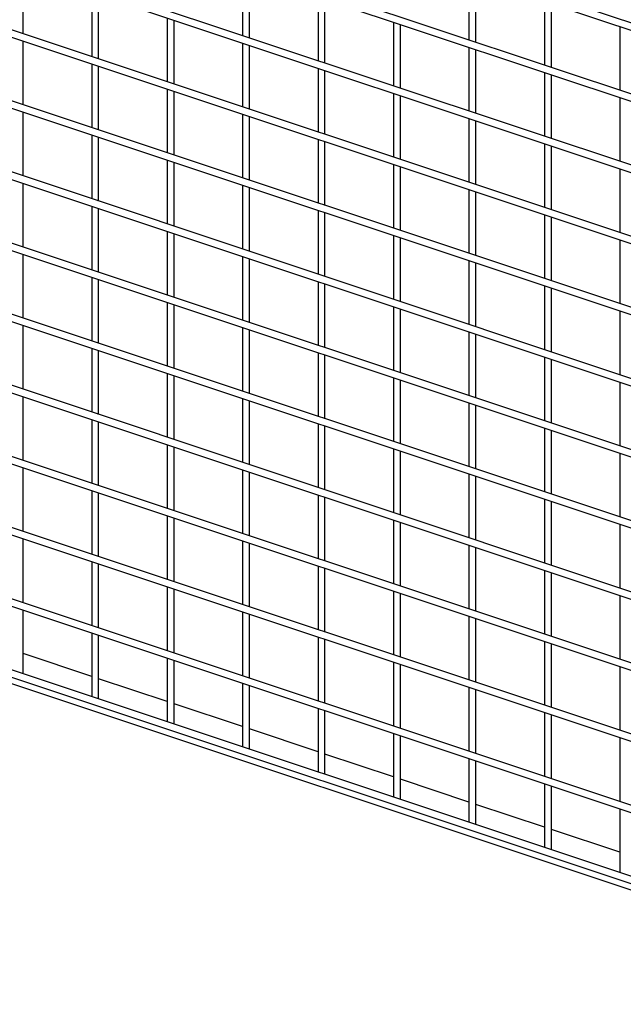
# Model space of a CAD drawing. Header units: inches. Extents: x 0.2 to 10.8, y 0.2 to 8.2.
# Tile 47 of 57: x 9.038 to 9.616, y 5.308 to 6.251. Entities that reach past the tile are written whole.
import ezdxf

# ---------------------------------------------------------------- set-up
doc = ezdxf.new("R2010")
doc.units = ezdxf.units.IN
doc.header["$MEASUREMENT"] = 0

msp = doc.modelspace()

# ---------------------------------------------------------------- linework, layer by layer
for p, q in [((10.10763, 6.08611), (8.62065, 6.58172)), ((8.61977, 6.57499), (10.10763, 6.07908)), ((10.10763, 6.01807), (8.62065, 6.51367)), ((8.61977, 6.50694), (10.10763, 6.01104)), ((10.10763, 5.95002), (8.62065, 6.44563)), ((8.61977, 6.4389), (10.10763, 5.94299)), ((8.61977, 6.37085), (10.10763, 5.87495)), ((10.10763, 5.88198), (8.62065, 6.37758)), ((10.10763, 5.81393), (8.62065, 6.30954)), ((8.61977, 6.30281), (10.10763, 5.8069)), ((9.04183, 6.23721), (9.04183, 6.29822)), ((9.25167, 6.29633), (9.25167, 6.23531)), ((9.25833, 6.23309), (9.25833, 6.29411)), ((9.46817, 6.29221), (9.46817, 6.2312)), ((9.47484, 6.22897), (9.47484, 6.28999)), ((9.10733, 6.27639), (9.10733, 6.21538)), ((9.11399, 6.21315), (9.11399, 6.27417)), ((9.32383, 6.27228), (9.32383, 6.21126)), ((9.3305, 6.20904), (9.3305, 6.27006)), ((9.54034, 6.26816), (9.54034, 6.20714)), ((9.54701, 6.20492), (9.54701, 6.26594)), ((9.1795, 6.25234), (9.1795, 6.19132)), ((9.18616, 6.1891), (9.18616, 6.25012)), ((9.396, 6.24822), (9.396, 6.18721)), ((10.10763, 5.74589), (8.62065, 6.24149)), ((9.40267, 6.18498), (9.40267, 6.246)), ((9.61251, 6.24411), (9.61251, 6.18309)), ((8.61977, 6.23476), (10.10763, 5.73886)), ((9.04183, 6.16916), (9.04183, 6.23018)), ((9.25167, 6.22829), (9.25167, 6.16727)), ((9.25833, 6.16505), (9.25833, 6.22606)), ((9.46817, 6.22417), (9.46817, 6.16315)), ((9.47484, 6.16093), (9.47484, 6.22195)), ((9.10733, 6.20835), (9.10733, 6.14733)), ((9.11399, 6.14511), (9.11399, 6.20613)), ((9.32383, 6.20423), (9.32383, 6.14321)), ((9.3305, 6.14099), (9.3305, 6.20201)), ((9.54034, 6.20012), (9.54034, 6.1391)), ((9.54701, 6.13688), (9.54701, 6.19789)), ((9.1795, 6.18429), (9.1795, 6.12328)), ((9.18616, 6.12105), (9.18616, 6.18207)), ((10.10763, 5.67784), (8.62065, 6.17345)), ((9.396, 6.18018), (9.396, 6.11916)), ((9.40267, 6.11694), (9.40267, 6.17796)), ((9.61251, 6.17606), (9.61251, 6.11504)), ((8.61977, 6.16672), (10.10763, 5.67081)), ((9.04183, 6.10112), (9.04183, 6.16213)), ((9.25167, 6.16024), (9.25167, 6.09922)), ((9.25833, 6.097), (9.25833, 6.15802)), ((9.46817, 6.15612), (9.46817, 6.09511)), ((9.47484, 6.09288), (9.47484, 6.1539)), ((9.10733, 6.1403), (9.10733, 6.07928)), ((9.11399, 6.07706), (9.11399, 6.13808)), ((9.32383, 6.13619), (9.32383, 6.07517)), ((9.3305, 6.07295), (9.3305, 6.13396)), ((9.54034, 6.13207), (9.54034, 6.07105)), ((9.54701, 6.06883), (9.54701, 6.12985)), ((9.1795, 6.11625), (9.1795, 6.05523)), ((10.10763, 5.6098), (8.62065, 6.1054)), ((9.18616, 6.05301), (9.18616, 6.11403)), ((9.396, 6.11213), (9.396, 6.05112)), ((9.40267, 6.04889), (9.40267, 6.10991)), ((9.61251, 6.10802), (9.61251, 6.047)), ((8.61977, 6.09867), (10.10763, 5.60277)), ((9.04183, 6.03307), (9.04183, 6.09409)), ((9.25167, 6.0922), (9.25167, 6.03118)), ((9.25833, 6.02896), (9.25833, 6.08997)), ((9.46817, 6.08808), (9.46817, 6.02706)), ((9.47484, 6.02484), (9.47484, 6.08586)), ((9.10733, 6.07226), (9.10733, 6.01124)), ((9.11399, 6.00902), (9.11399, 6.07004)), ((9.32383, 6.06814), (9.32383, 6.00712)), ((9.3305, 6.0049), (9.3305, 6.06592)), ((9.54034, 6.06403), (9.54034, 6.00301)), ((9.54701, 6.00079), (9.54701, 6.0618)), ((9.1795, 6.0482), (9.1795, 5.98719)), ((9.18616, 5.98496), (9.18616, 6.04598)), ((9.396, 6.04409), (9.396, 5.98307)), ((9.40267, 5.98085), (9.40267, 6.04187)), ((9.61251, 6.03997), (9.61251, 5.97895)), ((8.61977, 6.03063), (10.10763, 5.53472)), ((10.10763, 5.54175), (8.62065, 6.03736)), ((9.04183, 5.96503), (9.04183, 6.02604)), ((9.25167, 6.02415), (9.25167, 5.96313)), ((9.25833, 5.96091), (9.25833, 6.02193)), ((9.46817, 6.02003), (9.46817, 5.95902)), ((9.47484, 5.95679), (9.47484, 6.01781)), ((9.10733, 6.00421), (9.10733, 5.94319)), ((9.11399, 5.94097), (9.11399, 6.00199)), ((9.32383, 6.0001), (9.32383, 5.93908)), ((9.3305, 5.93686), (9.3305, 5.99787)), ((9.54034, 5.99598), (9.54034, 5.93496)), ((9.54701, 5.93274), (9.54701, 5.99376)), ((9.1795, 5.98016), (9.1795, 5.91914)), ((9.18616, 5.91692), (9.18616, 5.97794)), ((9.396, 5.97604), (9.396, 5.91503)), ((9.40267, 5.9128), (9.40267, 5.97382)), ((10.10763, 5.47371), (8.62065, 5.96931)), ((9.61251, 5.97193), (9.61251, 5.91091)), ((8.61977, 5.96258), (10.10763, 5.46668)), ((9.04183, 5.89698), (9.04183, 5.958)), ((9.25167, 5.95611), (9.25167, 5.89509)), ((9.25833, 5.89287), (9.25833, 5.95388)), ((9.46817, 5.95199), (9.46817, 5.89097)), ((9.47484, 5.88875), (9.47484, 5.94977)), ((9.10733, 5.93617), (9.10733, 5.87515)), ((9.11399, 5.87293), (9.11399, 5.93395)), ((9.32383, 5.93205), (9.32383, 5.87103)), ((9.3305, 5.86881), (9.3305, 5.92983)), ((9.54034, 5.92794), (9.54034, 5.86692)), ((9.54701, 5.8647), (9.54701, 5.92571)), ((9.1795, 5.91211), (9.1795, 5.8511)), ((9.18616, 5.84887), (9.18616, 5.90989)), ((9.396, 5.908), (9.396, 5.84698)), ((10.10763, 5.40566), (8.62065, 5.90127)), ((9.40267, 5.84476), (9.40267, 5.90578)), ((9.61251, 5.90388), (9.61251, 5.84286)), ((8.61977, 5.89454), (10.10763, 5.39863)), ((9.04183, 5.82894), (9.04183, 5.88995)), ((9.25167, 5.88806), (9.25167, 5.82704)), ((9.25833, 5.82482), (9.25833, 5.88584)), ((9.46817, 5.88394), (9.46817, 5.82293)), ((9.47484, 5.8207), (9.47484, 5.88172)), ((9.10733, 5.86812), (9.10733, 5.8071)), ((9.11399, 5.80488), (9.11399, 5.8659)), ((9.32383, 5.86401), (9.32383, 5.80299)), ((9.3305, 5.80077), (9.3305, 5.86178)), ((9.54034, 5.85989), (9.54034, 5.79887)), ((9.54701, 5.79665), (9.54701, 5.85767)), ((9.1795, 5.84407), (9.1795, 5.78305)), ((9.18616, 5.78083), (9.18616, 5.84185)), ((10.10763, 5.33762), (8.62065, 5.83322)), ((9.396, 5.83995), (9.396, 5.77894)), ((9.40267, 5.77671), (9.40267, 5.83773)), ((9.61251, 5.83584), (9.61251, 5.77482)), ((8.61977, 5.82649), (10.10763, 5.33059)), ((9.04183, 5.76089), (9.04183, 5.82191)), ((9.25167, 5.82002), (9.25167, 5.759)), ((9.25833, 5.75678), (9.25833, 5.81779)), ((9.46817, 5.8159), (9.46817, 5.75488)), ((9.47484, 5.75266), (9.47484, 5.81368)), ((9.10733, 5.80008), (9.10733, 5.73906)), ((9.11399, 5.73684), (9.11399, 5.79786)), ((9.32383, 5.79596), (9.32383, 5.73494)), ((9.3305, 5.73272), (9.3305, 5.79374)), ((9.54034, 5.79185), (9.54034, 5.73083)), ((9.54701, 5.72861), (9.54701, 5.78962)), ((9.1795, 5.77602), (9.1795, 5.71501)), ((9.18616, 5.71278), (9.18616, 5.7738)), ((9.396, 5.77191), (9.396, 5.71089)), ((9.40267, 5.70867), (9.40267, 5.76969)), ((9.61251, 5.76779), (9.61251, 5.70677)), ((8.61977, 5.75845), (10.10763, 5.26254)), ((10.10763, 5.26957), (8.62065, 5.76518)), ((8.61915, 5.75271), (10.10763, 5.2566)), ((9.04183, 5.69285), (9.04183, 5.75386)), ((9.25167, 5.75197), (9.25167, 5.69095)), ((9.25833, 5.68873), (9.25833, 5.74975)), ((9.46817, 5.74785), (9.46817, 5.68684)), ((9.47484, 5.68461), (9.47484, 5.74563)), ((9.10733, 5.73203), (9.10733, 5.67101)), ((9.11399, 5.66879), (9.11399, 5.72981)), ((9.32383, 5.72792), (9.32383, 5.6669)), ((9.3305, 5.66468), (9.3305, 5.72569)), ((9.54034, 5.7238), (9.54034, 5.66278)), ((9.54701, 5.66056), (9.54701, 5.72158)), ((9.1795, 5.70798), (9.1795, 5.64696)), ((9.18616, 5.64474), (9.18616, 5.70576)), ((9.396, 5.70386), (9.396, 5.64284)), ((9.40267, 5.64062), (9.40267, 5.70164)), ((9.61251, 5.69975), (9.61251, 5.63873)), ((9.04183, 5.6248), (9.04183, 5.68582)), ((9.25167, 5.68393), (9.25167, 5.62291)), ((9.25833, 5.62069), (9.25833, 5.6817)), ((9.46817, 5.67981), (9.46817, 5.61879)), ((9.47484, 5.61657), (9.47484, 5.67759)), ((9.10733, 5.66399), (9.10733, 5.60297)), ((9.11399, 5.60075), (9.11399, 5.66177)), ((9.32383, 5.65987), (9.32383, 5.59885)), ((9.3305, 5.59663), (9.3305, 5.65765)), ((9.54034, 5.65576), (9.54034, 5.59474)), ((9.54701, 5.59252), (9.54701, 5.65353)), ((9.10733, 5.62229), (9.04183, 5.64412)), ((9.1795, 5.63993), (9.1795, 5.57892)), ((9.18616, 5.57669), (9.18616, 5.63771)), ((9.396, 5.63582), (9.396, 5.5748)), ((9.40267, 5.57258), (9.40267, 5.6336)), ((9.61251, 5.6317), (9.61251, 5.57068)), ((9.1795, 5.59823), (9.11399, 5.62006)), ((9.25167, 5.61588), (9.25167, 5.55486)), ((9.25833, 5.55264), (9.25833, 5.61366)), ((9.46817, 5.61176), (9.46817, 5.55075)), ((9.47484, 5.54852), (9.47484, 5.60954)), ((9.25167, 5.57418), (9.18616, 5.59601)), ((9.32383, 5.59183), (9.32383, 5.53081)), ((9.3305, 5.52859), (9.3305, 5.5896)), ((9.54034, 5.58771), (9.54034, 5.52669)), ((9.54701, 5.52447), (9.54701, 5.58549)), ((9.32383, 5.55013), (9.25833, 5.57196)), ((9.396, 5.56777), (9.396, 5.50675)), ((9.40267, 5.50453), (9.40267, 5.56555)), ((9.61251, 5.56366), (9.61251, 5.50264)), ((9.396, 5.52607), (9.3305, 5.5479)), ((9.46817, 5.54372), (9.46817, 5.4827)), ((9.47484, 5.48048), (9.47484, 5.5415)), ((9.46817, 5.50202), (9.40267, 5.52385)), ((9.54034, 5.51967), (9.54034, 5.45865)), ((9.54701, 5.45643), (9.54701, 5.51744)), ((9.54034, 5.47796), (9.47484, 5.4998)), ((9.61251, 5.49561), (9.61251, 5.43459)), ((9.61251, 5.45391), (9.54701, 5.47574))]:
    msp.add_line(p, q)

doc.saveas('drawing.dxf')
